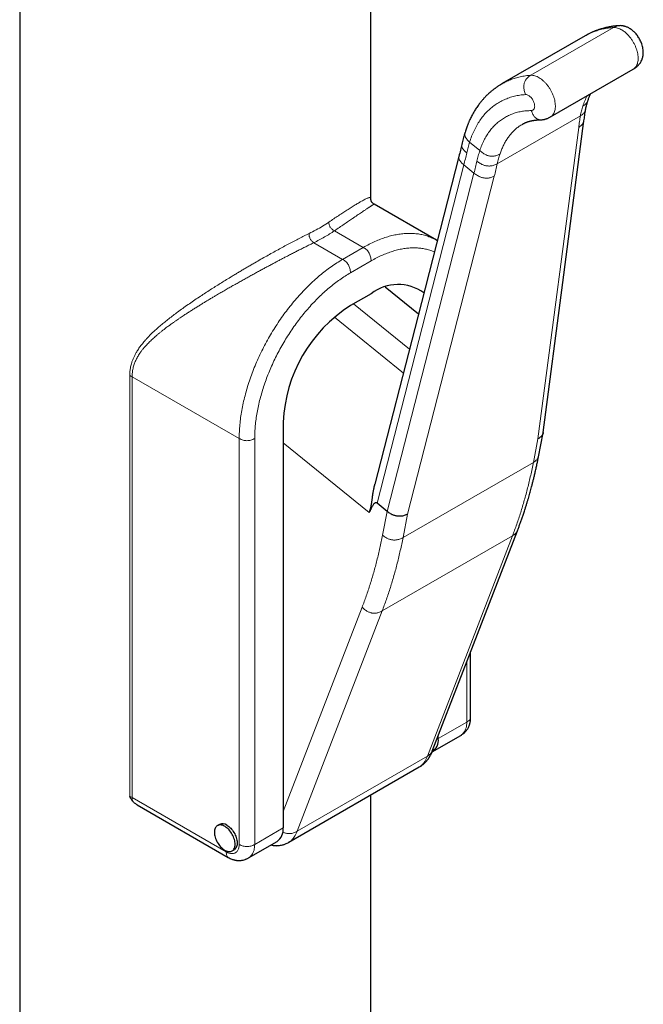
# Model space of a CAD drawing. Header units: millimetres. Extents: x 8 to 1267, y 12 to 1009.
# Tile 47 of 71: x 1200 to 1243, y 297 to 364. Entities that reach past the tile are written whole.
import ezdxf

# ---------------------------------------------------------------- set-up
doc = ezdxf.new("R2010")
doc.units = ezdxf.units.MM

msp = doc.modelspace()

# ---------------------------------------------------------------- linework, layer by layer
at = {"color": 7, "linetype": 'Continuous', "lineweight": 30}
for p, q in [((1224.12, 352.232), (1224.12, 438.719)), ((1200.12, 427.829), (1200.12, 277.941)), ((1238.766, 363.346), (1233.109, 360.08)), ((1238.777, 363.349), (1238.767, 363.344)), ((1236.408, 357.808), (1242.065, 361.074)), ((1228.614, 349.372), (1224.357, 351.829)), ((1228.668, 349.339), (1228.611, 349.374)), ((1227.38, 344.316), (1225.114, 346.156)), ((1224.141, 345.714), (1222.727, 344.898)), ((1218.131, 336.937), (1218.131, 309.175)), ((1235.587, 334.568), (1235.905, 336.192)), ((1225.246, 330.824), (1224.553, 331.386)), ((1230.947, 316.727), (1230.947, 321.216)), ((1228.323, 314.382), (1230.271, 315.507)), ((1228.737, 315.298), (1228.737, 315.491)), ((1218.529, 308.202), (1227.438, 313.346)), ((1224.12, 277.941), (1224.12, 311.43)), ((1208.155, 310.749), (1214.374, 307.159)), ((1213.782, 309.416), (1213.641, 309.334)), ((1215.768, 307.135), (1217.717, 308.259)), ((1214.641, 307.602), (1214.782, 307.684))]:
    msp.add_line(p, q, dxfattribs=at)
at = {"color": 252, "linetype": 'Continuous', "lineweight": 0}
for p, q in [((1240.715, 363.919), (1235.058, 360.653)), ((1238.452, 357.883), (1232.768, 354.603)), ((1235.551, 335.787), (1238.333, 357.085)), ((1230.876, 356.073), (1231.574, 355.506)), ((1230.483, 354.524), (1224.553, 331.386)), ((1231.176, 353.961), (1230.483, 354.524)), ((1225.246, 330.824), (1231.176, 353.961)), ((1232.564, 353.754), (1226.641, 330.643)), ((1223.611, 348.879), (1221.638, 350.017)), ((1222.197, 348.062), (1220.224, 349.201)), ((1222.197, 348.062), (1223.611, 348.879)), ((1224.141, 347.96), (1222.727, 347.144)), ((1226.764, 341.911), (1222.937, 345.019)), ((1226.347, 340.285), (1221.633, 344.114)), ((1207.64, 311.321), (1207.64, 340.104)), ((1215.126, 335.815), (1207.806, 340.04)), ((1207.806, 340.04), (1207.806, 311.257)), ((1215.126, 308.052), (1215.126, 335.815)), ((1216.186, 335.815), (1216.186, 308.052)), ((1224.012, 330.743), (1218.131, 335.519)), ((1235.236, 334.18), (1235.551, 335.787)), ((1226.326, 329.037), (1235.236, 334.18)), ((1224.926, 329.191), (1225.246, 330.824)), ((1226.641, 330.643), (1226.326, 329.037)), ((1233.807, 329.16), (1224.898, 324.016)), ((1227.991, 314.088), (1233.807, 329.16)), ((1218.131, 310.291), (1223.526, 324.271)), ((1224.898, 324.016), (1219.081, 308.945)), ((1230.682, 316.42), (1230.682, 320.529)), ((1228.737, 315.298), (1230.682, 316.42)), ((1219.081, 308.945), (1227.991, 314.088)), ((1207.806, 311.257), (1214.242, 307.542)), ((1216.186, 308.052), (1218.131, 309.175))]:
    msp.add_line(p, q, dxfattribs=at)
at = {"color": 7, "linetype": 'Continuous', "lineweight": 30, "flags": 128}
for points in [[(1235.909, 336.214), (1237.249, 346.47), (1238.694, 357.53)], [(1230.146, 355.108), (1227.334, 344.136), (1224.398, 332.678)], [(1228.328, 314.429), (1231.145, 321.729), (1234.144, 329.501)], [(1214.848, 308.06), (1214.845, 308.139), (1214.835, 308.222), (1214.819, 308.306), (1214.797, 308.392), (1214.769, 308.479), (1214.736, 308.566), (1214.697, 308.652), (1214.653, 308.736), (1214.604, 308.818), (1214.551, 308.896), (1214.494, 308.971), (1214.435, 309.041), (1214.372, 309.106), (1214.308, 309.165), (1214.242, 309.218), (1214.175, 309.264), (1214.107, 309.303), (1214.04, 309.334), (1213.974, 309.358), (1213.91, 309.373), (1213.847, 309.38), (1213.787, 309.379), (1213.731, 309.37), (1213.678, 309.352), (1213.629, 309.327), (1213.585, 309.294), (1213.546, 309.253), (1213.512, 309.205), (1213.484, 309.15), (1213.462, 309.09), (1213.447, 309.023), (1213.437, 308.952), (1213.434, 308.876), (1213.437, 308.797), (1213.447, 308.714), (1213.462, 308.63), (1213.484, 308.543), (1213.512, 308.457), (1213.546, 308.37), (1213.585, 308.284), (1213.629, 308.2), (1213.678, 308.118), (1213.731, 308.04), (1213.787, 307.965), (1213.847, 307.895), (1213.91, 307.83), (1213.974, 307.771), (1214.04, 307.718), (1214.107, 307.672), (1214.175, 307.633), (1214.242, 307.602), (1214.308, 307.578), (1214.372, 307.563), (1214.435, 307.556), (1214.494, 307.557), (1214.551, 307.566), (1214.604, 307.583), (1214.653, 307.609), (1214.697, 307.642), (1214.736, 307.683), (1214.769, 307.731), (1214.797, 307.785), (1214.819, 307.846), (1214.835, 307.913), (1214.845, 307.984), (1214.848, 308.06)], [(1214.282, 309.366), (1214.35, 309.324), (1214.416, 309.274), (1214.482, 309.218), (1214.545, 309.156), (1214.606, 309.088), (1214.665, 309.016), (1214.719, 308.939), (1214.77, 308.859), (1214.817, 308.776), (1214.858, 308.691), (1214.895, 308.604), (1214.925, 308.517), (1214.951, 308.431), (1214.969, 308.345), (1214.982, 308.262), (1214.989, 308.181), (1214.989, 308.103), (1214.982, 308.029), (1214.969, 307.96), (1214.951, 307.897), (1214.925, 307.839), (1214.895, 307.788), (1214.858, 307.743), (1214.817, 307.706), (1214.782, 307.684)]]:
    msp.add_lwpolyline(points, dxfattribs=at)
at = {"color": 7, "linetype": 'Continuous', "lineweight": 30}
for centre, radius, start, end in [((1225.988, 343.302), 3.038, 54.43557, 127.43257), ((1228.094, 336.492), 9.973, 122.55709, 177.44291), ((1227.751, 315.195), 0.992, 304.12402, 5.97788), ((1213.99, 308.961), 0.5, 54.18711, 114.50243), ((1217.137, 309.073), 0.999, 305.45229, 5.85989)]:
    msp.add_arc(centre, radius, start, end, dxfattribs=at)
for points, knots in [([(1241.081, 364.044), (1241.034, 364.04), (1240.946, 364.034), (1240.823, 364.021), (1240.717, 364.008), (1240.628, 363.996), (1240.532, 363.981), (1240.431, 363.963), (1240.311, 363.939), (1240.183, 363.911), (1240.045, 363.876), (1239.926, 363.843), (1239.829, 363.813), (1239.748, 363.788), (1239.663, 363.758), (1239.578, 363.728), (1239.502, 363.699), (1239.439, 363.674), (1239.384, 363.652), (1239.332, 363.63), (1239.273, 363.604), (1239.204, 363.573), (1239.119, 363.533), (1239.017, 363.482), (1238.897, 363.42), (1238.811, 363.372), (1238.766, 363.346)], [0, 0, 0, 0, 0.058738, 0.110526, 0.155352, 0.193207, 0.224177, 0.276614, 0.322478, 0.377864, 0.440791, 0.500503, 0.532193, 0.56673, 0.604761, 0.643768, 0.677213, 0.704962, 0.725911, 0.748899, 0.773929, 0.803398, 0.840704, 0.885891, 0.938982, 1, 1, 1, 1]), ([(1242.065, 361.074), (1242.093, 361.091), (1242.143, 361.121), (1242.209, 361.166), (1242.26, 361.204), (1242.298, 361.236), (1242.341, 361.272), (1242.393, 361.322), (1242.454, 361.388), (1242.521, 361.471), (1242.585, 361.568), (1242.64, 361.676), (1242.683, 361.783), (1242.713, 361.889), (1242.734, 361.992), (1242.745, 362.085), (1242.75, 362.169), (1242.75, 362.248), (1242.745, 362.35), (1242.73, 362.478), (1242.697, 362.635), (1242.651, 362.787), (1242.595, 362.93), (1242.535, 363.059), (1242.465, 363.186), (1242.386, 363.309), (1242.301, 363.424), (1242.215, 363.526), (1242.13, 363.614), (1242.045, 363.691), (1241.956, 363.763), (1241.862, 363.829), (1241.763, 363.888), (1241.669, 363.934), (1241.58, 363.971), (1241.502, 363.996), (1241.439, 364.013), (1241.386, 364.024), (1241.333, 364.034), (1241.265, 364.042), (1241.178, 364.048), (1241.115, 364.045), (1241.081, 364.044)], [0, 0, 0, 0, 0.022562, 0.040979, 0.055545, 0.066483, 0.075759, 0.094524, 0.116976, 0.139223, 0.170806, 0.200598, 0.228306, 0.256933, 0.283389, 0.307101, 0.326638, 0.346203, 0.366754, 0.403121, 0.442053, 0.483666, 0.516569, 0.549903, 0.583503, 0.617388, 0.65157, 0.683941, 0.712939, 0.739165, 0.766507, 0.795779, 0.824132, 0.852483, 0.874093, 0.89587, 0.914053, 0.923686, 0.936464, 0.953331, 0.974446, 1, 1, 1, 1]), ([(1233.109, 360.08), (1233.07, 360.057), (1232.996, 360.014), (1232.9, 359.953), (1232.823, 359.903), (1232.76, 359.861), (1232.701, 359.82), (1232.646, 359.78), (1232.592, 359.741), (1232.53, 359.694), (1232.457, 359.637), (1232.374, 359.57), (1232.293, 359.501), (1232.215, 359.432), (1232.136, 359.36), (1232.056, 359.283), (1231.973, 359.2), (1231.894, 359.118), (1231.804, 359.019), (1231.701, 358.9), (1231.592, 358.765), (1231.495, 358.638), (1231.41, 358.518), (1231.329, 358.399), (1231.255, 358.283), (1231.189, 358.175), (1231.129, 358.072), (1231.068, 357.962), (1231.003, 357.84), (1230.935, 357.703), (1230.882, 357.59), (1230.843, 357.503), (1230.816, 357.439), (1230.784, 357.364), (1230.747, 357.273), (1230.705, 357.166), (1230.66, 357.042), (1230.611, 356.902), (1230.579, 356.801), (1230.562, 356.747)], [0, 0, 0, 0, 0.028242, 0.052792, 0.073757, 0.09201, 0.109004, 0.124779, 0.139475, 0.154333, 0.178614, 0.203363, 0.228153, 0.253583, 0.276951, 0.30344, 0.332674, 0.360051, 0.384232, 0.428608, 0.472779, 0.507576, 0.543533, 0.578008, 0.61078, 0.640883, 0.667991, 0.69528, 0.729464, 0.765604, 0.802424, 0.816395, 0.831566, 0.850368, 0.872884, 0.89911, 0.929042, 0.962674, 1, 1, 1, 1]), ([(1238.954, 358.898), (1238.968, 358.939), (1238.993, 359.014), (1239.031, 359.116), (1239.065, 359.201), (1239.097, 359.275), (1239.125, 359.337), (1239.143, 359.375), (1239.15, 359.391)], [0, 0, 0, 0, 0.230723, 0.432324, 0.604873, 0.75042, 0.894924, 1, 1, 1, 1]), ([(1238.694, 357.53), (1238.711, 357.657), (1238.745, 357.91), (1238.787, 358.169), (1238.808, 358.298)], [0, 0, 0, 0, 0.499946, 1, 1, 1, 1]), ([(1238.808, 358.298), (1238.815, 358.34), (1238.831, 358.431), (1238.862, 358.574), (1238.902, 358.733), (1238.936, 358.842), (1238.954, 358.899)], [0, 0, 0, 0, 0.203419, 0.437812, 0.703258, 1, 1, 1, 1]), ([(1234.503, 357.315), (1234.505, 357.317), (1234.51, 357.32), (1234.537, 357.336), (1234.594, 357.365), (1234.655, 357.394), (1234.702, 357.414), (1234.748, 357.434), (1234.8, 357.453), (1234.855, 357.473), (1234.908, 357.49), (1234.95, 357.502), (1234.988, 357.513), (1235.029, 357.524), (1235.075, 357.535), (1235.122, 357.545), (1235.168, 357.555), (1235.21, 357.562), (1235.247, 357.569), (1235.277, 357.573), (1235.304, 357.577), (1235.33, 357.581), (1235.359, 357.585), (1235.399, 357.589), (1235.454, 357.595), (1235.528, 357.601), (1235.618, 357.606), (1235.685, 357.607), (1235.721, 357.607)], [0, 0, 0, 0, 0.030945, 0.063244, 0.124113, 0.178882, 0.22414, 0.269741, 0.317967, 0.369712, 0.417699, 0.453314, 0.479472, 0.511779, 0.549912, 0.587474, 0.621998, 0.653482, 0.682284, 0.701702, 0.720601, 0.738979, 0.757587, 0.781684, 0.820963, 0.870428, 0.930099, 1, 1, 1, 1]), ([(1235.721, 357.607), (1235.751, 357.608), (1235.806, 357.61), (1235.88, 357.618), (1235.938, 357.628), (1235.983, 357.637), (1236.029, 357.649), (1236.089, 357.666), (1236.162, 357.69), (1236.24, 357.722), (1236.322, 357.76), (1236.378, 357.792), (1236.408, 357.808)], [0, 0, 0, 0, 0.124864, 0.229543, 0.313044, 0.374563, 0.422565, 0.50958, 0.632581, 0.736058, 0.858052, 1, 1, 1, 1]), ([(1230.562, 356.747), (1230.549, 356.705), (1230.522, 356.616), (1230.48, 356.472), (1230.436, 356.309), (1230.39, 356.127), (1230.36, 355.997), (1230.344, 355.93)], [0, 0, 0, 0, 0.16032, 0.340458, 0.540414, 0.76023, 1, 1, 1, 1]), ([(1230.344, 355.929), (1230.313, 355.793), (1230.251, 355.522), (1230.181, 355.246), (1230.146, 355.108)], [0, 0, 0, 0, 0.499954, 1, 1, 1, 1]), ([(1224.357, 351.829), (1224.337, 351.842), (1224.299, 351.865), (1224.256, 351.902), (1224.225, 351.935), (1224.203, 351.962), (1224.186, 351.988), (1224.169, 352.017), (1224.151, 352.055), (1224.135, 352.104), (1224.123, 352.164), (1224.121, 352.21), (1224.12, 352.234)], [0, 0, 0, 0, 0.129431, 0.236714, 0.323906, 0.392172, 0.446478, 0.515671, 0.605029, 0.714903, 0.846101, 1, 1, 1, 1]), ([(1235.907, 336.214), (1235.907, 336.206), (1235.904, 336.178), (1235.888, 336.129), (1235.86, 336.069), (1235.815, 336.003), (1235.749, 335.932), (1235.659, 335.856), (1235.588, 335.81), (1235.551, 335.787)], [0, 0, 0, 0, 0.044053, 0.163, 0.285493, 0.413117, 0.593609, 0.788496, 1, 1, 1, 1]), ([(1234.144, 329.501), (1234.174, 329.577), (1234.232, 329.728), (1234.317, 329.959), (1234.403, 330.197), (1234.49, 330.448), (1234.581, 330.715), (1234.665, 330.972), (1234.74, 331.21), (1234.805, 331.42), (1234.865, 331.619), (1234.92, 331.806), (1234.97, 331.981), (1235.018, 332.152), (1235.067, 332.329), (1235.118, 332.521), (1235.172, 332.73), (1235.229, 332.956), (1235.289, 333.199), (1235.353, 333.469), (1235.417, 333.753), (1235.479, 334.04), (1235.536, 334.309), (1235.57, 334.484), (1235.587, 334.568)], [0, 0, 0, 0, 0.0482738, 0.0958733, 0.1447845, 0.1965241, 0.2510915, 0.3084774, 0.3531413, 0.3952739, 0.4348756, 0.4719466, 0.5064873, 0.5388089, 0.5730086, 0.6103574, 0.6508549, 0.6945007, 0.7412945, 0.7911304, 0.8487471, 0.9027639, 0.9531813, 1, 1, 1, 1]), ([(1224.012, 330.743), (1224.028, 330.784), (1224.058, 330.863), (1224.099, 330.991), (1224.125, 331.095), (1224.142, 331.171), (1224.151, 331.219), (1224.16, 331.268), (1224.169, 331.321), (1224.178, 331.375), (1224.186, 331.431), (1224.196, 331.498), (1224.207, 331.579), (1224.22, 331.68), (1224.235, 331.798), (1224.252, 331.919), (1224.27, 332.039), (1224.288, 332.153), (1224.308, 332.265), (1224.34, 332.432), (1224.368, 332.569), (1224.397, 332.67), (1224.399, 332.678)], [0, 0, 0, 0, 0.083941, 0.163265, 0.238163, 0.263456, 0.28943, 0.316096, 0.343467, 0.371553, 0.400365, 0.429912, 0.472302, 0.522032, 0.579114, 0.643554, 0.696869, 0.751256, 0.805382, 0.85688, 0.988488, 1, 1, 1, 1]), ([(1224.553, 331.386), (1224.544, 331.393), (1224.526, 331.406), (1224.497, 331.415), (1224.468, 331.417), (1224.434, 331.41), (1224.396, 331.391), (1224.353, 331.357), (1224.306, 331.306), (1224.253, 331.234), (1224.196, 331.14), (1224.136, 331.026), (1224.073, 330.892), (1224.033, 330.794), (1224.012, 330.743)], [0, 0, 0, 0, 0.026169, 0.053669, 0.084089, 0.118616, 0.172393, 0.236145, 0.310611, 0.414746, 0.535477, 0.673129, 0.827919, 1, 1, 1, 1]), ([(1226.641, 330.643), (1226.603, 330.624), (1226.529, 330.586), (1226.412, 330.541), (1226.304, 330.512), (1226.205, 330.495), (1226.117, 330.488), (1226.029, 330.488), (1225.941, 330.496), (1225.854, 330.511), (1225.766, 330.534), (1225.678, 330.564), (1225.581, 330.606), (1225.473, 330.663), (1225.357, 330.737), (1225.284, 330.794), (1225.246, 330.824)], [0, 0, 0, 0, 0.098573, 0.189402, 0.273522, 0.333002, 0.390091, 0.445527, 0.500116, 0.554701, 0.610124, 0.667192, 0.726645, 0.810717, 0.90149, 1, 1, 1, 1]), ([(1230.268, 315.505), (1230.297, 315.523), (1230.35, 315.554), (1230.415, 315.6), (1230.46, 315.636), (1230.494, 315.664), (1230.521, 315.688), (1230.548, 315.713), (1230.574, 315.739), (1230.604, 315.771), (1230.638, 315.808), (1230.675, 315.854), (1230.712, 315.905), (1230.751, 315.964), (1230.785, 316.024), (1230.812, 316.078), (1230.834, 316.128), (1230.856, 316.182), (1230.877, 316.244), (1230.895, 316.305), (1230.908, 316.358), (1230.918, 316.406), (1230.927, 316.46), (1230.937, 316.53), (1230.945, 316.62), (1230.946, 316.689), (1230.947, 316.727)], [0, 0, 0, 0, 0.064342, 0.113807, 0.149202, 0.17336, 0.196757, 0.220657, 0.244937, 0.269, 0.307084, 0.34654, 0.388754, 0.438319, 0.492778, 0.533962, 0.566364, 0.608386, 0.65958, 0.707801, 0.743447, 0.775035, 0.811003, 0.860629, 0.923716, 1, 1, 1, 1]), ([(1227.438, 313.346), (1227.473, 313.366), (1227.535, 313.403), (1227.615, 313.459), (1227.675, 313.504), (1227.72, 313.541), (1227.756, 313.572), (1227.794, 313.606), (1227.836, 313.646), (1227.879, 313.691), (1227.922, 313.737), (1227.961, 313.783), (1228.001, 313.833), (1228.039, 313.884), (1228.072, 313.931), (1228.098, 313.97), (1228.119, 314.004), (1228.142, 314.04), (1228.17, 314.089), (1228.204, 314.152), (1228.243, 314.23), (1228.286, 314.323), (1228.313, 314.392), (1228.328, 314.429)], [0, 0, 0, 0, 0.073662, 0.133497, 0.180585, 0.215761, 0.244066, 0.272272, 0.314547, 0.356433, 0.397454, 0.44191, 0.485323, 0.534731, 0.577691, 0.610408, 0.635467, 0.666279, 0.709702, 0.765274, 0.83249, 0.910867, 1, 1, 1, 1]), ([(1207.839, 311.011), (1207.826, 311.028), (1207.798, 311.065), (1207.76, 311.122), (1207.729, 311.17), (1207.705, 311.209), (1207.688, 311.237), (1207.671, 311.266), (1207.655, 311.294), (1207.644, 311.313), (1207.639, 311.32)], [0, 0, 0, 0, 0.175611, 0.364331, 0.556499, 0.643377, 0.735011, 0.823029, 0.926209, 1, 1, 1, 1]), ([(1208.155, 310.749), (1208.153, 310.751), (1208.117, 310.771), (1208.053, 310.812), (1207.969, 310.876), (1207.896, 310.941), (1207.857, 310.988), (1207.839, 311.011)], [0, 0, 0, 0, 0.02203, 0.295872, 0.54796, 0.781377, 1, 1, 1, 1]), ([(1217.298, 308.017), (1217.306, 308.015), (1217.339, 308.006), (1217.401, 307.993), (1217.481, 307.979), (1217.56, 307.97), (1217.63, 307.965), (1217.695, 307.964), (1217.758, 307.965), (1217.846, 307.97), (1217.957, 307.985), (1218.064, 308.009), (1218.146, 308.033), (1218.214, 308.055), (1218.301, 308.088), (1218.409, 308.136), (1218.486, 308.179), (1218.529, 308.202)], [0, 0, 0, 0, 0.021325, 0.083599, 0.157201, 0.225228, 0.282253, 0.331227, 0.381641, 0.434119, 0.542052, 0.647, 0.686639, 0.738177, 0.807161, 0.894162, 1, 1, 1, 1]), ([(1214.374, 307.159), (1214.417, 307.136), (1214.498, 307.091), (1214.612, 307.043), (1214.71, 307.009), (1214.791, 306.987), (1214.856, 306.973), (1214.909, 306.963), (1214.953, 306.957), (1214.997, 306.953), (1215.05, 306.949), (1215.117, 306.948), (1215.19, 306.951), (1215.263, 306.958), (1215.329, 306.969), (1215.416, 306.987), (1215.494, 307.01), (1215.568, 307.038), (1215.621, 307.059), (1215.691, 307.092), (1215.743, 307.121), (1215.772, 307.137)], [0, 0, 0, 0, 0.098807, 0.185199, 0.2588, 0.319297, 0.36645, 0.402813, 0.434699, 0.462579, 0.497471, 0.545113, 0.603321, 0.651924, 0.696553, 0.740095, 0.830581, 0.854856, 0.890332, 0.938478, 1, 1, 1, 1])]:
    msp.add_open_spline(points, degree=3, knots=knots, dxfattribs=at)
at = {"color": 252, "linetype": 'Continuous', "lineweight": 0}
for points, knots in [([(1240.715, 363.919), (1240.593, 363.908), (1240.348, 363.887), (1239.994, 363.822), (1239.651, 363.734), (1239.32, 363.618), (1239.028, 363.491), (1238.852, 363.392), (1238.777, 363.349)], [0, 0, 0, 0, 0.1738913, 0.3477826, 0.5216739, 0.6955651, 0.8694564, 1, 1, 1, 1]), ([(1241.081, 364.042), (1241.069, 364.042), (1241.022, 364.04), (1240.937, 364.019), (1240.826, 363.979), (1240.753, 363.939), (1240.715, 363.919)], [0, 0, 0, 0, 0.091433, 0.370863, 0.672571, 1, 1, 1, 1]), ([(1242.063, 361.077), (1242.085, 361.089), (1242.142, 361.121), (1242.218, 361.2), (1242.291, 361.308), (1242.346, 361.438), (1242.382, 361.586), (1242.398, 361.749), (1242.395, 361.925), (1242.372, 362.11), (1242.329, 362.301), (1242.267, 362.495), (1242.188, 362.688), (1242.093, 362.877), (1241.983, 363.059), (1241.861, 363.231), (1241.728, 363.388), (1241.587, 363.53), (1241.44, 363.653), (1241.291, 363.755), (1241.14, 363.834), (1240.993, 363.888), (1240.849, 363.92), (1240.76, 363.919), (1240.715, 363.919)], [0, 0, 0, 0, 0.027991, 0.074277, 0.120563, 0.166849, 0.213135, 0.259421, 0.305708, 0.351994, 0.39828, 0.444566, 0.490852, 0.537138, 0.583425, 0.629711, 0.675997, 0.722283, 0.768569, 0.814855, 0.861142, 0.907428, 0.953714, 1, 1, 1, 1]), ([(1233.11, 360.078), (1233.188, 360.122), (1233.367, 360.224), (1233.663, 360.352), (1233.994, 360.468), (1234.337, 360.557), (1234.691, 360.622), (1234.936, 360.643), (1235.058, 360.653)], [0, 0, 0, 0, 0.1356584, 0.3085267, 0.481395, 0.6542633, 0.8271317, 1, 1, 1, 1]), ([(1235.058, 360.653), (1235.021, 360.63), (1234.949, 360.586), (1234.853, 360.507), (1234.777, 360.428), (1234.718, 360.351), (1234.675, 360.278), (1234.639, 360.201), (1234.612, 360.12), (1234.594, 360.034), (1234.583, 359.945), (1234.581, 359.852), (1234.588, 359.744), (1234.608, 359.619), (1234.644, 359.476), (1234.677, 359.382), (1234.695, 359.333)], [0, 0, 0, 0, 0.098542, 0.189342, 0.273439, 0.332905, 0.389984, 0.445413, 0.5, 0.554587, 0.610016, 0.667095, 0.726561, 0.810658, 0.901458, 1, 1, 1, 1]), ([(1235.058, 360.653), (1235.103, 360.653), (1235.192, 360.654), (1235.336, 360.623), (1235.484, 360.568), (1235.634, 360.489), (1235.783, 360.387), (1235.93, 360.264), (1236.071, 360.123), (1236.204, 359.965), (1236.326, 359.793), (1236.436, 359.612), (1236.531, 359.422), (1236.61, 359.229), (1236.672, 359.035), (1236.715, 358.844), (1236.738, 358.659), (1236.742, 358.484), (1236.725, 358.321), (1236.689, 358.173), (1236.635, 358.043), (1236.561, 357.934), (1236.485, 357.855), (1236.428, 357.823), (1236.406, 357.811)], [0, 0, 0, 0, 0.046292, 0.092585, 0.138877, 0.185169, 0.231462, 0.277754, 0.324046, 0.370339, 0.416631, 0.462923, 0.509216, 0.555508, 0.6018, 0.648093, 0.694385, 0.740677, 0.78697, 0.833262, 0.879554, 0.925847, 0.972139, 1, 1, 1, 1]), ([(1234.695, 359.333), (1234.566, 359.321), (1234.309, 359.299), (1233.94, 359.225), (1233.583, 359.121), (1233.243, 358.987), (1232.918, 358.822), (1232.611, 358.627), (1232.322, 358.403), (1232.051, 358.15), (1231.801, 357.869), (1231.572, 357.56), (1231.363, 357.226), (1231.177, 356.866), (1231.012, 356.484), (1230.921, 356.21), (1230.876, 356.073)], [0, 0, 0, 0, 0.071483, 0.142815, 0.21421, 0.285766, 0.357139, 0.428478, 0.5, 0.57147, 0.642799, 0.714203, 0.785774, 0.857155, 0.928491, 1, 1, 1, 1]), ([(1235.092, 358.238), (1235.117, 358.24), (1235.165, 358.245), (1235.226, 358.279), (1235.274, 358.331), (1235.308, 358.401), (1235.326, 358.487), (1235.326, 358.584), (1235.31, 358.69), (1235.278, 358.799), (1235.231, 358.908), (1235.171, 359.011), (1235.101, 359.106), (1235.022, 359.188), (1234.939, 359.255), (1234.854, 359.303), (1234.771, 359.332), (1234.72, 359.332), (1234.695, 359.333)], [0, 0, 0, 0, 0.062426, 0.124997, 0.187352, 0.249997, 0.312352, 0.374997, 0.437352, 0.499997, 0.562352, 0.624997, 0.687352, 0.749997, 0.812352, 0.874997, 0.937426, 1, 1, 1, 1]), ([(1238.611, 358.542), (1238.656, 358.669), (1238.744, 358.919), (1238.858, 359.144), (1238.914, 359.255)], [0, 0, 0, 0, 0.504323, 1, 1, 1, 1]), ([(1238.452, 357.883), (1238.472, 357.996), (1238.513, 358.222), (1238.579, 358.435), (1238.611, 358.542)], [0, 0, 0, 0, 0.499525, 1, 1, 1, 1]), ([(1238.807, 358.298), (1238.806, 358.294), (1238.804, 358.27), (1238.789, 358.225), (1238.761, 358.165), (1238.716, 358.099), (1238.65, 358.028), (1238.56, 357.953), (1238.489, 357.907), (1238.452, 357.883)], [0, 0, 0, 0, 0.02079, 0.142648, 0.268132, 0.398864, 0.583744, 0.783363, 1, 1, 1, 1]), ([(1238.953, 358.899), (1238.951, 358.892), (1238.944, 358.865), (1238.919, 358.818), (1238.875, 358.751), (1238.809, 358.681), (1238.719, 358.608), (1238.648, 358.565), (1238.611, 358.542)], [0, 0, 0, 0, 0.039432, 0.180022, 0.326493, 0.533631, 0.757282, 1, 1, 1, 1]), ([(1231.574, 355.506), (1231.616, 355.626), (1231.701, 355.867), (1231.855, 356.202), (1232.028, 356.515), (1232.222, 356.805), (1232.434, 357.07), (1232.666, 357.31), (1232.915, 357.524), (1233.182, 357.711), (1233.465, 357.871), (1233.763, 358.002), (1234.076, 358.106), (1234.402, 358.18), (1234.74, 358.227), (1234.975, 358.234), (1235.092, 358.238)], [0, 0, 0, 0, 0.071486, 0.142811, 0.214205, 0.285769, 0.357137, 0.428471, 0.5, 0.571472, 0.642794, 0.714196, 0.785778, 0.857154, 0.928485, 1, 1, 1, 1]), ([(1235.721, 357.608), (1235.719, 357.607), (1235.693, 357.606), (1235.643, 357.612), (1235.574, 357.627), (1235.508, 357.654), (1235.444, 357.691), (1235.385, 357.738), (1235.328, 357.796), (1235.268, 357.872), (1235.206, 357.972), (1235.144, 358.097), (1235.11, 358.19), (1235.092, 358.238)], [0, 0, 0, 0, 0.008696, 0.093515, 0.175883, 0.256999, 0.338115, 0.420484, 0.505303, 0.59367, 0.718637, 0.853567, 1, 1, 1, 1]), ([(1234.504, 357.313), (1234.46, 357.288), (1234.342, 357.221), (1234.162, 357.09), (1233.964, 356.924), (1233.78, 356.739), (1233.608, 356.536), (1233.449, 356.317), (1233.303, 356.08), (1233.172, 355.828), (1233.054, 355.561), (1232.988, 355.371), (1232.955, 355.276)], [0, 0, 0, 0, 0.062325, 0.166511, 0.270697, 0.374883, 0.47907, 0.583256, 0.687442, 0.791628, 0.895814, 1, 1, 1, 1]), ([(1238.692, 357.53), (1238.692, 357.522), (1238.689, 357.492), (1238.673, 357.442), (1238.644, 357.38), (1238.599, 357.312), (1238.533, 357.237), (1238.442, 357.158), (1238.371, 357.11), (1238.333, 357.085)], [0, 0, 0, 0, 0.044004, 0.162973, 0.285482, 0.413115, 0.593612, 0.788498, 1, 1, 1, 1]), ([(1230.563, 356.747), (1230.559, 356.735), (1230.549, 356.702), (1230.543, 356.646), (1230.546, 356.58), (1230.561, 356.512), (1230.587, 356.443), (1230.627, 356.363), (1230.688, 356.273), (1230.773, 356.172), (1230.84, 356.107), (1230.876, 356.073)], [0, 0, 0, 0, 0.056672, 0.149522, 0.242371, 0.336655, 0.433743, 0.534893, 0.677937, 0.832385, 1, 1, 1, 1]), ([(1230.345, 355.929), (1230.344, 355.927), (1230.338, 355.905), (1230.335, 355.863), (1230.34, 355.803), (1230.356, 355.741), (1230.383, 355.678), (1230.425, 355.606), (1230.488, 355.525), (1230.575, 355.434), (1230.645, 355.375), (1230.681, 355.345)], [0, 0, 0, 0, 0.014225, 0.111252, 0.20828, 0.306806, 0.408263, 0.513964, 0.663445, 0.824842, 1, 1, 1, 1]), ([(1230.876, 356.073), (1230.84, 355.956), (1230.77, 355.723), (1230.71, 355.471), (1230.681, 355.345)], [0, 0, 0, 0, 0.499987, 1, 1, 1, 1]), ([(1230.147, 355.108), (1230.146, 355.102), (1230.138, 355.079), (1230.136, 355.035), (1230.14, 354.976), (1230.157, 354.916), (1230.184, 354.854), (1230.227, 354.783), (1230.29, 354.703), (1230.377, 354.613), (1230.447, 354.554), (1230.483, 354.524)], [0, 0, 0, 0, 0.028569, 0.124185, 0.219801, 0.316893, 0.416874, 0.521037, 0.668342, 0.827391, 1, 1, 1, 1]), ([(1231.374, 354.782), (1231.404, 354.908), (1231.464, 355.16), (1231.537, 355.39), (1231.574, 355.506)], [0, 0, 0, 0, 0.5, 1, 1, 1, 1]), ([(1232.955, 355.276), (1232.916, 355.255), (1232.842, 355.215), (1232.724, 355.169), (1232.616, 355.139), (1232.518, 355.122), (1232.43, 355.116), (1232.343, 355.118), (1232.256, 355.128), (1232.169, 355.147), (1232.083, 355.174), (1231.996, 355.209), (1231.9, 355.257), (1231.795, 355.323), (1231.681, 355.408), (1231.611, 355.472), (1231.574, 355.506)], [0, 0, 0, 0, 0.098542, 0.189342, 0.273439, 0.332905, 0.389984, 0.445413, 0.5, 0.554587, 0.610016, 0.667095, 0.726561, 0.810658, 0.901458, 1, 1, 1, 1]), ([(1232.955, 355.276), (1232.921, 355.169), (1232.853, 354.954), (1232.797, 354.72), (1232.768, 354.602)], [0, 0, 0, 0, 0.5004746, 1, 1, 1, 1]), ([(1232.768, 354.602), (1232.73, 354.583), (1232.657, 354.545), (1232.539, 354.5), (1232.431, 354.471), (1232.332, 354.454), (1232.245, 354.447), (1232.157, 354.447), (1232.069, 354.455), (1231.981, 354.47), (1231.893, 354.492), (1231.806, 354.522), (1231.708, 354.564), (1231.601, 354.621), (1231.484, 354.696), (1231.412, 354.753), (1231.374, 354.782)], [0, 0, 0, 0, 0.0985418, 0.1893425, 0.2734387, 0.3329049, 0.3899835, 0.4454133, 0.5, 0.5545867, 0.6100165, 0.6670951, 0.7265613, 0.8106575, 0.9014582, 1, 1, 1, 1]), ([(1232.564, 353.754), (1232.526, 353.736), (1232.453, 353.701), (1232.337, 353.66), (1232.229, 353.634), (1232.131, 353.62), (1232.044, 353.615), (1231.957, 353.617), (1231.869, 353.627), (1231.782, 353.643), (1231.694, 353.667), (1231.607, 353.699), (1231.51, 353.742), (1231.402, 353.8), (1231.286, 353.875), (1231.213, 353.932), (1231.176, 353.961)], [0, 0, 0, 0, 0.098542, 0.189342, 0.273439, 0.332905, 0.389984, 0.445413, 0.5, 0.554587, 0.610016, 0.667095, 0.726561, 0.810658, 0.901458, 1, 1, 1, 1]), ([(1221.257, 350.613), (1221.37, 350.689), (1221.597, 350.842), (1221.914, 351.053), (1222.214, 351.251), (1222.454, 351.406), (1222.642, 351.526), (1222.787, 351.618), (1222.925, 351.704), (1223.056, 351.785), (1223.18, 351.86), (1223.296, 351.93), (1223.421, 352.003), (1223.551, 352.077), (1223.678, 352.146), (1223.79, 352.202), (1223.884, 352.245), (1223.961, 352.274), (1224.021, 352.29), (1224.067, 352.294), (1224.098, 352.286), (1224.118, 352.268), (1224.118, 352.244), (1224.119, 352.232)], [0, 0, 0, 0, 0.0567973, 0.1139474, 0.1716136, 0.2299549, 0.2636594, 0.2976623, 0.3319906, 0.3666705, 0.4017276, 0.4371864, 0.4730709, 0.5248971, 0.5775872, 0.6312017, 0.6857979, 0.739338, 0.7908461, 0.8429852, 0.8957914, 0.9492999, 1, 1, 1, 1]), ([(1224.356, 351.828), (1224.356, 351.829), (1224.353, 351.831), (1224.341, 351.829), (1224.321, 351.821), (1224.294, 351.806), (1224.26, 351.787), (1224.218, 351.762), (1224.171, 351.732), (1224.119, 351.699), (1224.066, 351.664), (1224.008, 351.625), (1223.945, 351.584), (1223.878, 351.539), (1223.806, 351.491), (1223.719, 351.431), (1223.612, 351.359), (1223.482, 351.272), (1223.344, 351.178), (1223.196, 351.078), (1223.04, 350.972), (1222.844, 350.839), (1222.6, 350.673), (1222.3, 350.469), (1221.981, 350.252), (1221.752, 350.095), (1221.638, 350.017)], [0, 0, 0, 0, 0.017818, 0.061073, 0.103014, 0.143646, 0.182974, 0.221002, 0.263068, 0.296851, 0.330088, 0.362786, 0.394949, 0.426586, 0.457701, 0.488303, 0.532769, 0.576538, 0.619635, 0.662089, 0.703927, 0.745179, 0.80989, 0.87384, 0.937164, 1, 1, 1, 1]), ([(1221.638, 350.017), (1221.608, 350.033), (1221.552, 350.063), (1221.473, 350.121), (1221.406, 350.186), (1221.35, 350.259), (1221.308, 350.339), (1221.278, 350.426), (1221.26, 350.519), (1221.258, 350.58), (1221.257, 350.613)], [0, 0, 0, 0, 0.144942, 0.273574, 0.390071, 0.5, 0.609929, 0.726426, 0.855058, 1, 1, 1, 1]), ([(1207.64, 340.104), (1207.64, 340.155), (1207.642, 340.257), (1207.654, 340.408), (1207.673, 340.558), (1207.7, 340.707), (1207.735, 340.855), (1207.773, 340.986), (1207.811, 341.101), (1207.849, 341.201), (1207.89, 341.301), (1207.935, 341.401), (1207.984, 341.5), (1208.036, 341.6), (1208.093, 341.7), (1208.183, 341.851), (1208.318, 342.052), (1208.508, 342.302), (1208.672, 342.496), (1208.799, 342.636), (1208.879, 342.723), (1208.962, 342.809), (1209.048, 342.897), (1209.137, 342.985), (1209.229, 343.073), (1209.371, 343.207), (1209.569, 343.387), (1209.829, 343.611), (1210.102, 343.836), (1210.39, 344.064), (1210.688, 344.291), (1211.008, 344.529), (1211.35, 344.775), (1211.717, 345.032), (1212.092, 345.289), (1212.458, 345.533), (1212.811, 345.765), (1213.15, 345.984), (1213.489, 346.2), (1213.829, 346.413), (1214.174, 346.627), (1214.487, 346.819), (1214.767, 346.989), (1215.009, 347.134), (1215.249, 347.278), (1215.488, 347.419), (1215.726, 347.559), (1215.962, 347.696), (1216.254, 347.866), (1216.601, 348.065), (1217.002, 348.291), (1217.394, 348.511), (1217.78, 348.723), (1218.156, 348.928), (1218.524, 349.125), (1218.883, 349.314), (1219.232, 349.494), (1219.572, 349.667), (1219.791, 349.775), (1219.9, 349.829)], [0, 0, 0, 0, 0.010465, 0.02099, 0.031595, 0.0423, 0.053123, 0.064084, 0.071674, 0.079374, 0.087187, 0.09512, 0.103178, 0.111363, 0.119681, 0.128136, 0.149587, 0.171995, 0.195405, 0.203521, 0.211757, 0.220114, 0.228593, 0.237196, 0.245923, 0.254776, 0.277137, 0.299944, 0.323212, 0.346955, 0.371184, 0.394918, 0.422329, 0.449737, 0.477155, 0.5046, 0.52837, 0.551873, 0.575122, 0.598128, 0.620902, 0.644392, 0.660373, 0.67619, 0.691849, 0.707354, 0.722712, 0.737927, 0.753006, 0.779176, 0.804919, 0.830269, 0.855264, 0.879941, 0.904341, 0.928504, 0.952472, 0.97629, 1, 1, 1, 1]), ([(1220.224, 349.201), (1220.198, 349.219), (1220.15, 349.254), (1220.083, 349.318), (1220.026, 349.389), (1219.979, 349.467), (1219.943, 349.551), (1219.917, 349.64), (1219.902, 349.735), (1219.901, 349.797), (1219.9, 349.829)], [0, 0, 0, 0, 0.144942, 0.273574, 0.390071, 0.5, 0.609929, 0.726426, 0.855058, 1, 1, 1, 1]), ([(1221.638, 350.017), (1221.528, 349.945), (1221.309, 349.8), (1220.961, 349.592), (1220.601, 349.391), (1220.35, 349.264), (1220.224, 349.201)], [0, 0, 0, 0, 0.250201, 0.5, 0.749799, 1, 1, 1, 1]), ([(1223.611, 348.879), (1223.743, 348.952), (1224.008, 349.1), (1224.403, 349.288), (1224.796, 349.452), (1225.185, 349.587), (1225.569, 349.694), (1225.948, 349.773), (1226.318, 349.824), (1226.681, 349.846), (1227.033, 349.839), (1227.375, 349.803), (1227.705, 349.739), (1228.022, 349.647), (1228.326, 349.528), (1228.516, 349.425), (1228.611, 349.374)], [0, 0, 0, 0, 0.071436, 0.142872, 0.214307, 0.285743, 0.357179, 0.428615, 0.50005, 0.571486, 0.642922, 0.714358, 0.785794, 0.857229, 0.928665, 1, 1, 1, 1]), ([(1220.224, 349.201), (1220.144, 349.162), (1219.985, 349.084), (1219.739, 348.962), (1219.487, 348.836), (1219.229, 348.706), (1218.967, 348.572), (1218.699, 348.434), (1218.442, 348.301), (1218.199, 348.174), (1217.968, 348.053), (1217.734, 347.929), (1217.496, 347.803), (1217.255, 347.674), (1217.01, 347.542), (1216.762, 347.408), (1216.51, 347.271), (1216.253, 347.131), (1215.992, 346.988), (1215.727, 346.841), (1215.457, 346.692), (1215.184, 346.539), (1214.907, 346.383), (1214.639, 346.231), (1214.366, 346.075), (1214.088, 345.915), (1213.79, 345.742), (1213.555, 345.604), (1213.385, 345.503), (1213.28, 345.441), (1213.174, 345.378), (1213.068, 345.315), (1212.961, 345.251), (1212.854, 345.186), (1212.713, 345.1), (1212.536, 344.993), (1212.321, 344.86), (1212.097, 344.72), (1211.89, 344.589), (1211.722, 344.482), (1211.592, 344.398), (1211.477, 344.323), (1211.353, 344.242), (1211.221, 344.155), (1211.079, 344.059), (1210.932, 343.959), (1210.782, 343.856), (1210.64, 343.757), (1210.511, 343.665), (1210.402, 343.586), (1210.303, 343.514), (1210.195, 343.434), (1210.09, 343.354), (1209.989, 343.277), (1209.906, 343.212), (1209.825, 343.149), (1209.748, 343.087), (1209.673, 343.026), (1209.601, 342.967), (1209.507, 342.888), (1209.393, 342.79), (1209.262, 342.673), (1209.138, 342.559), (1209.023, 342.448), (1208.91, 342.335), (1208.811, 342.231), (1208.722, 342.134), (1208.649, 342.05), (1208.578, 341.966), (1208.512, 341.884), (1208.449, 341.802), (1208.389, 341.721), (1208.323, 341.626), (1208.251, 341.516), (1208.176, 341.39), (1208.108, 341.265), (1208.048, 341.14), (1207.994, 341.016), (1207.93, 340.842), (1207.865, 340.616), (1207.816, 340.332), (1207.809, 340.137), (1207.806, 340.04)], [0, 0, 0, 0, 0.017548, 0.035165, 0.052865, 0.07066, 0.088563, 0.106587, 0.124743, 0.139686, 0.154787, 0.170051, 0.185485, 0.201095, 0.216886, 0.232863, 0.249032, 0.265569, 0.282416, 0.299577, 0.317057, 0.334859, 0.352989, 0.371449, 0.38783, 0.407187, 0.427218, 0.447926, 0.455052, 0.462256, 0.469536, 0.476894, 0.48433, 0.491842, 0.499433, 0.513971, 0.529326, 0.545499, 0.562403, 0.574752, 0.582668, 0.591292, 0.600625, 0.610666, 0.621415, 0.633438, 0.644851, 0.656757, 0.667144, 0.676013, 0.683364, 0.691478, 0.702666, 0.709972, 0.717096, 0.724036, 0.730793, 0.737367, 0.743757, 0.749965, 0.76276, 0.775074, 0.786906, 0.798258, 0.809132, 0.821038, 0.829373, 0.837515, 0.845466, 0.853225, 0.860795, 0.868178, 0.875374, 0.886517, 0.897363, 0.90792, 0.918198, 0.928206, 0.937954, 0.959136, 0.979769, 1, 1, 1, 1]), ([(1224.141, 347.96), (1224.14, 348.009), (1224.137, 348.101), (1224.112, 348.242), (1224.071, 348.374), (1224.012, 348.497), (1223.934, 348.611), (1223.841, 348.713), (1223.731, 348.805), (1223.652, 348.853), (1223.611, 348.879)], [0, 0, 0, 0, 0.144942, 0.273574, 0.390071, 0.5, 0.609929, 0.726426, 0.855058, 1, 1, 1, 1]), ([(1228.47, 348.567), (1228.387, 348.602), (1228.212, 348.675), (1227.928, 348.756), (1227.623, 348.816), (1227.307, 348.849), (1226.981, 348.855), (1226.646, 348.834), (1226.303, 348.788), (1225.953, 348.715), (1225.598, 348.615), (1225.237, 348.49), (1224.874, 348.339), (1224.508, 348.165), (1224.264, 348.028), (1224.141, 347.96)], [0, 0, 0, 0, 0.0692409, 0.1467725, 0.2244829, 0.3019742, 0.379431, 0.4570985, 0.5346988, 0.6121422, 0.6896738, 0.7673943, 0.8448957, 0.9223492, 1, 1, 1, 1]), ([(1222.727, 347.144), (1222.726, 347.192), (1222.723, 347.284), (1222.698, 347.426), (1222.657, 347.558), (1222.597, 347.681), (1222.52, 347.794), (1222.426, 347.896), (1222.317, 347.988), (1222.238, 348.037), (1222.197, 348.062)], [0, 0, 0, 0, 0.144942, 0.273574, 0.390071, 0.5, 0.609929, 0.726426, 0.855058, 1, 1, 1, 1]), ([(1222.727, 347.144), (1222.605, 347.071), (1222.36, 346.925), (1221.994, 346.677), (1221.631, 346.408), (1221.271, 346.117), (1220.915, 345.807), (1220.566, 345.476), (1220.223, 345.127), (1219.888, 344.76), (1219.562, 344.377), (1219.245, 343.979), (1218.94, 343.568), (1218.647, 343.144), (1218.366, 342.708), (1218.1, 342.263), (1217.847, 341.809), (1217.611, 341.349), (1217.39, 340.883), (1217.186, 340.412), (1216.999, 339.94), (1216.831, 339.466), (1216.681, 338.992), (1216.55, 338.521), (1216.439, 338.053), (1216.347, 337.589), (1216.275, 337.132), (1216.224, 336.683), (1216.192, 336.242), (1216.188, 335.957), (1216.186, 335.815)], [0, 0, 0, 0, 0.035742, 0.071405, 0.107103, 0.142883, 0.178567, 0.214235, 0.25, 0.285734, 0.321396, 0.357098, 0.392883, 0.428567, 0.464235, 0.5, 0.535734, 0.571396, 0.607098, 0.642883, 0.678567, 0.714235, 0.75, 0.785734, 0.821396, 0.857098, 0.892888, 0.928576, 0.964243, 1, 1, 1, 1]), ([(1216.186, 335.815), (1216.143, 335.791), (1216.062, 335.748), (1215.928, 335.699), (1215.793, 335.668), (1215.656, 335.658), (1215.519, 335.668), (1215.384, 335.699), (1215.25, 335.748), (1215.169, 335.791), (1215.126, 335.815)], [0, 0, 0, 0, 0.144942, 0.273574, 0.390071, 0.5, 0.609929, 0.726426, 0.855058, 1, 1, 1, 1]), ([(1235.587, 334.568), (1235.587, 334.567), (1235.584, 334.547), (1235.57, 334.507), (1235.542, 334.449), (1235.498, 334.385), (1235.433, 334.317), (1235.343, 334.246), (1235.273, 334.202), (1235.236, 334.18)], [0, 0, 0, 0, 0.001825, 0.1260436, 0.2539573, 0.3872216, 0.5756819, 0.7791669, 1, 1, 1, 1]), ([(1234.144, 329.501), (1234.135, 329.48), (1234.117, 329.438), (1234.071, 329.371), (1234.005, 329.3), (1233.915, 329.226), (1233.844, 329.182), (1233.807, 329.16)], [0, 0, 0, 0, 0.144165, 0.297042, 0.513237, 0.746668, 1, 1, 1, 1]), ([(1223.526, 324.271), (1223.623, 324.528), (1223.815, 325.04), (1224.078, 325.834), (1224.322, 326.645), (1224.545, 327.474), (1224.749, 328.321), (1224.867, 328.901), (1224.926, 329.191)], [0, 0, 0, 0, 0.166838, 0.33347, 0.5, 0.66653, 0.833162, 1, 1, 1, 1]), ([(1226.326, 329.037), (1226.288, 329.016), (1226.214, 328.975), (1226.095, 328.927), (1225.986, 328.895), (1225.888, 328.875), (1225.799, 328.866), (1225.711, 328.864), (1225.623, 328.87), (1225.535, 328.884), (1225.447, 328.905), (1225.359, 328.934), (1225.261, 328.975), (1225.153, 329.031), (1225.037, 329.105), (1224.964, 329.162), (1224.926, 329.191)], [0, 0, 0, 0, 0.098542, 0.189342, 0.273439, 0.332905, 0.389984, 0.445413, 0.5, 0.554587, 0.610016, 0.667095, 0.726561, 0.810658, 0.901458, 1, 1, 1, 1]), ([(1224.898, 324.016), (1224.859, 323.996), (1224.785, 323.955), (1224.668, 323.909), (1224.56, 323.88), (1224.462, 323.865), (1224.375, 323.86), (1224.288, 323.863), (1224.201, 323.875), (1224.115, 323.895), (1224.029, 323.924), (1223.944, 323.961), (1223.849, 324.012), (1223.745, 324.081), (1223.632, 324.17), (1223.563, 324.237), (1223.526, 324.271)], [0, 0, 0, 0, 0.098542, 0.189342, 0.273439, 0.332905, 0.389984, 0.445413, 0.5, 0.554587, 0.610016, 0.667095, 0.726561, 0.810658, 0.901458, 1, 1, 1, 1]), ([(1230.682, 316.42), (1230.722, 316.445), (1230.798, 316.492), (1230.882, 316.57), (1230.937, 316.648), (1230.944, 316.701), (1230.947, 316.727)], [0, 0, 0, 0, 0.289884, 0.547148, 0.780143, 1, 1, 1, 1]), ([(1230.268, 315.505), (1230.268, 315.505), (1230.314, 315.525), (1230.392, 315.593), (1230.496, 315.708), (1230.578, 315.854), (1230.637, 316.022), (1230.675, 316.211), (1230.68, 316.351), (1230.682, 316.42)], [0, 0, 0, 0, 0.000103, 0.166753, 0.333402, 0.500052, 0.666701, 0.833351, 1, 1, 1, 1]), ([(1227.437, 313.348), (1227.453, 313.357), (1227.515, 313.389), (1227.608, 313.469), (1227.719, 313.587), (1227.82, 313.731), (1227.912, 313.898), (1227.964, 314.023), (1227.991, 314.088)], [0, 0, 0, 0, 0.063344, 0.234513, 0.412494, 0.59864, 0.794135, 1, 1, 1, 1]), ([(1228.328, 314.429), (1228.318, 314.408), (1228.3, 314.366), (1228.254, 314.299), (1228.188, 314.228), (1228.098, 314.154), (1228.027, 314.111), (1227.991, 314.088)], [0, 0, 0, 0, 0.144155, 0.297033, 0.513231, 0.746665, 1, 1, 1, 1]), ([(1207.839, 311.011), (1207.829, 311.046), (1207.809, 311.121), (1207.807, 311.21), (1207.806, 311.257)], [0, 0, 0, 0, 0.470571, 1, 1, 1, 1]), ([(1219.081, 308.945), (1219.043, 308.924), (1218.969, 308.883), (1218.851, 308.837), (1218.743, 308.808), (1218.645, 308.793), (1218.558, 308.788), (1218.471, 308.791), (1218.385, 308.803), (1218.298, 308.823), (1218.213, 308.852), (1218.148, 308.879), (1218.114, 308.898), (1218.106, 308.902)], [0, 0, 0, 0, 0.144229, 0.277127, 0.400213, 0.487249, 0.570791, 0.65192, 0.731815, 0.81171, 0.892838, 0.97638, 1, 1, 1, 1]), ([(1219.081, 308.945), (1219.054, 308.88), (1219.003, 308.754), (1218.91, 308.588), (1218.81, 308.444), (1218.699, 308.325), (1218.605, 308.246), (1218.544, 308.214), (1218.527, 308.205)], [0, 0, 0, 0, 0.205841, 0.401312, 0.587436, 0.765395, 0.936544, 1, 1, 1, 1]), ([(1214.242, 307.542), (1214.28, 307.521), (1214.357, 307.48), (1214.471, 307.441), (1214.581, 307.421), (1214.685, 307.42), (1214.781, 307.439), (1214.868, 307.477), (1214.945, 307.533), (1215.009, 307.607), (1215.061, 307.698), (1215.098, 307.803), (1215.121, 307.921), (1215.124, 308.008), (1215.126, 308.052)], [0, 0, 0, 0, 0.083511, 0.166361, 0.249997, 0.333447, 0.416297, 0.499997, 0.583447, 0.666297, 0.749997, 0.833511, 0.916361, 1, 1, 1, 1]), ([(1216.186, 308.052), (1216.143, 308.029), (1216.062, 307.985), (1215.928, 307.936), (1215.793, 307.906), (1215.656, 307.896), (1215.519, 307.906), (1215.384, 307.936), (1215.25, 307.985), (1215.169, 308.029), (1215.126, 308.052)], [0, 0, 0, 0, 0.144942, 0.273574, 0.390071, 0.5, 0.609929, 0.726426, 0.855058, 1, 1, 1, 1]), ([(1214.374, 307.159), (1214.374, 307.159), (1214.349, 307.167), (1214.313, 307.211), (1214.27, 307.292), (1214.246, 307.406), (1214.243, 307.495), (1214.242, 307.542)], [0, 0, 0, 0, 0.000073, 0.219915, 0.452892, 0.710138, 1, 1, 1, 1])]:
    msp.add_open_spline(points, degree=3, knots=knots, dxfattribs=at)
for points in [[(1238.333, 357.085), (1238.351, 357.217), (1238.387, 357.481), (1238.43, 357.749), (1238.452, 357.883)], [(1230.681, 355.345), (1230.65, 355.209), (1230.587, 354.937), (1230.518, 354.662), (1230.483, 354.524)], [(1231.176, 353.961), (1231.21, 354.099), (1231.28, 354.375), (1231.343, 354.646), (1231.374, 354.782)], [(1232.768, 354.602), (1232.736, 354.462), (1232.672, 354.181), (1232.6, 353.896), (1232.564, 353.754)], [(1219.9, 349.829), (1220.06, 349.911), (1220.381, 350.073), (1220.834, 350.335), (1221.116, 350.52), (1221.257, 350.613)], [(1215.126, 335.815), (1215.128, 335.969), (1215.132, 336.276), (1215.167, 336.753), (1215.222, 337.239), (1215.299, 337.733), (1215.398, 338.234), (1215.519, 338.74), (1215.66, 339.25), (1215.823, 339.762), (1216.005, 340.274), (1216.206, 340.785), (1216.427, 341.293), (1216.665, 341.797), (1216.921, 342.295), (1217.194, 342.786), (1217.482, 343.267), (1217.786, 343.738), (1218.103, 344.196), (1218.433, 344.641), (1218.775, 345.071), (1219.127, 345.485), (1219.489, 345.882), (1219.86, 346.259), (1220.238, 346.616), (1220.622, 346.953), (1221.012, 347.267), (1221.405, 347.557), (1221.8, 347.826), (1222.064, 347.983), (1222.197, 348.062)], [(1207.806, 340.04), (1207.781, 340.053), (1207.731, 340.079), (1207.67, 340.096), (1207.64, 340.104)], [(1233.807, 329.16), (1233.906, 329.421), (1234.102, 329.944), (1234.37, 330.754), (1234.619, 331.582), (1234.847, 332.429), (1235.055, 333.293), (1235.175, 333.884), (1235.236, 334.18)], [(1226.326, 329.037), (1226.266, 328.741), (1226.145, 328.15), (1225.937, 327.285), (1225.71, 326.438), (1225.461, 325.611), (1225.192, 324.801), (1224.996, 324.278), (1224.898, 324.016)], [(1207.64, 311.321), (1207.67, 311.312), (1207.731, 311.296), (1207.781, 311.27), (1207.806, 311.257)], [(1216.186, 308.052), (1216.184, 307.982), (1216.179, 307.843), (1216.142, 307.654), (1216.083, 307.485), (1216, 307.341), (1215.898, 307.221), (1215.814, 307.165), (1215.772, 307.137)]]:
    msp.add_open_spline(points, degree=3, dxfattribs=at)

doc.saveas('drawing.dxf')
